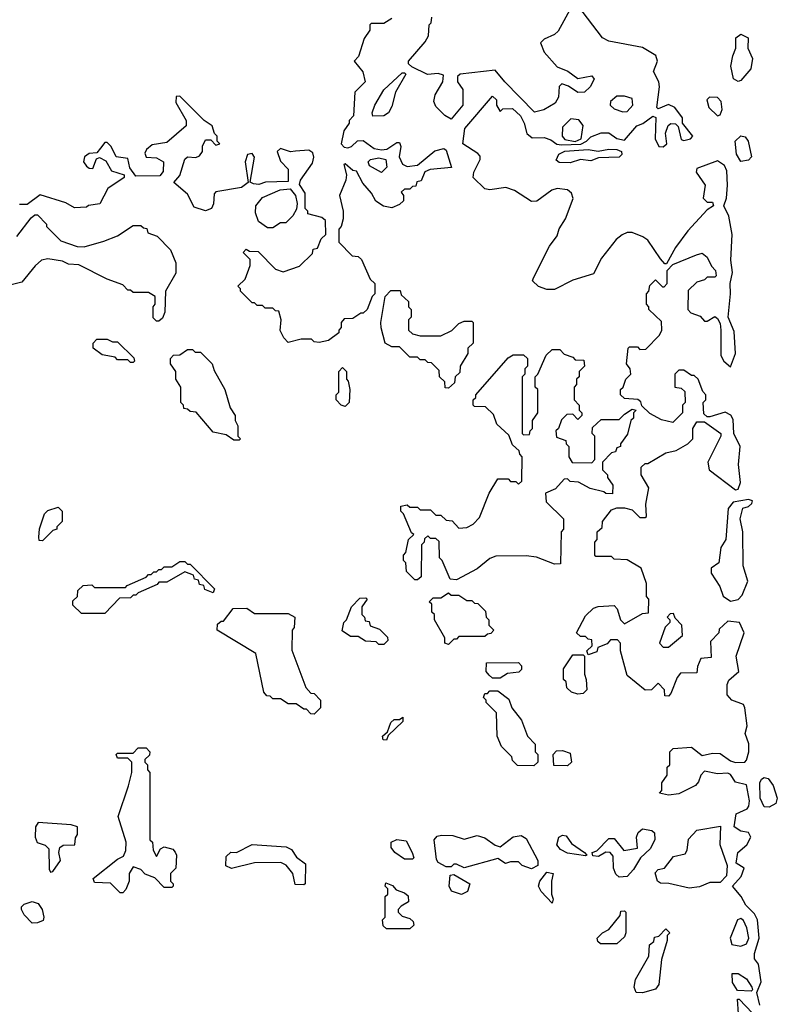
# Model space of a CAD drawing. Extents: x 2769579 to 2883812, y 684207 to 828660.
# Tile 18 of 256: x 2776896 to 2779826, y 733589 to 737395. Entities that reach past the tile are written whole.
import ezdxf

# ---------------------------------------------------------------- set-up
doc = ezdxf.new("R2010")
doc.units = 0

msp = doc.modelspace()

# ---------------------------------------------------------------- linework, layer by layer
at = {"layer": '0CON02XD'}
for points in [[(2779030, 737445), (2778979.3, 737350.7), (2778965, 737337.5), (2778925, 737320), (2778910, 737305), (2778925, 737270), (2778975, 737212.5), (2779016.1, 737196.1), (2779055, 737167.5), (2779108.3, 737178.3), (2779117.5, 737165), (2779102.5, 737135), (2779080, 737115), (2779055, 737113.3), (2779018.3, 737138.3), (2778993, 737147), (2778983, 737137), (2778980, 737095), (2778967.7, 737072.3), (2778923.9, 737046.1), (2778887, 737037), (2778772.5, 737155), (2778735, 737200), (2778600, 737185), (2778590, 737175), (2778590, 737155), (2778610, 737125), (2778610, 737065), (2778565, 737010), (2778540, 737025), (2778505, 737060), (2778498.3, 737078.3), (2778503.3, 737105), (2778532.5, 737155), (2778535, 737180), (2778515, 737187.5), (2778473, 737183), (2778412.5, 737212.5), (2778400, 737225), (2778400, 737235), (2778465, 737310), (2778477, 737333), (2778480, 737375), (2778487, 737383), (2778490, 737405)], [(2779206.1, 736936.1), (2779235, 736928.8), (2779282.5, 736985), (2779306.1, 736993.9), (2779345, 737022.5), (2779356.4, 737016.4), (2779353.3, 736935), (2779367.5, 736905), (2779385, 736902.9), (2779398.6, 736915), (2779394.1, 736955.9), (2779404.2, 736985.8), (2779415, 736993.3), (2779432.5, 736992.5), (2779442.5, 736982.5), (2779455, 736932.5), (2779465, 736927.5), (2779490, 736935), (2779500, 736945), (2779460, 736995), (2779460, 737015), (2779430, 737055), (2779405, 737067.5), (2779365, 737050), (2779360, 737055), (2779370, 737135), (2779367.5, 737155), (2779347.5, 737195), (2779362.5, 737235), (2779356.4, 737256.4), (2779305, 737287.5), (2779175, 737312.5), (2779150, 737325), (2779055, 737450)], [(2778335, 737400), (2778305, 737380), (2778255, 737380), (2778250, 737375), (2778250, 737355), (2778228.3, 737321.7), (2778207, 737253), (2778190, 737235), (2778223.6, 737193.6), (2778232.5, 737155), (2778192.5, 737115), (2778187, 737023), (2778170, 737005), (2778170, 736995), (2778150, 736965), (2778140, 736915), (2778151.7, 736901.7), (2778165, 736900), (2778180, 736905), (2778203, 736927), (2778225, 736927.5), (2778267.3, 736897.3), (2778295, 736892.5), (2778316.7, 736895), (2778355, 736920), (2778365, 736920), (2778370, 736905), (2778364.2, 736865), (2778377, 736837), (2778395, 736827.5), (2778435, 736832.5), (2778501.7, 736888.3), (2778537, 736897), (2778545, 736890), (2778566.7, 736823.3), (2778484, 736816), (2778463, 736807), (2778448.3, 736771.7), (2778431.7, 736768.3), (2778428.3, 736751.7), (2778415, 736750), (2778405, 736740), (2778385, 736740), (2778371.7, 736728.3), (2778380, 736715), (2778380, 736695), (2778365, 736680), (2778335, 736667.5), (2778303.6, 736673.6), (2778273.9, 736693.9), (2778256.2, 736725), (2778223.1, 736763.1), (2778199.3, 736809.3), (2778185, 736812.5), (2778155, 736837.5), (2778150, 736835), (2778160, 736795), (2778157.5, 736775), (2778132.5, 736715), (2778147.5, 736655), (2778147.5, 736625), (2778140, 736595), (2778130, 736585), (2778130, 736535), (2778181.7, 736481.7), (2778205, 736480), (2778218.3, 736468.3), (2778251.7, 736391.7), (2778270, 736375), (2778270, 736335), (2778260, 736325), (2778240, 736275), (2778225, 736260), (2778215, 736260), (2778185, 736240), (2778151.7, 736238.3), (2778140, 736225), (2778140, 736205), (2778130, 736195), (2778130, 736185), (2778090, 736155), (2778055, 736147.5), (2778035, 736150), (2778025, 736160), (2777985, 736160), (2777935, 736147.5), (2777917.5, 736165), (2777903.6, 736193.6), (2777907.5, 736235), (2777898.3, 736268.3), (2777885, 736270), (2777875, 736280), (2777845, 736280), (2777835, 736290), (2777815, 736290), (2777805, 736300), (2777795, 736300), (2777750, 736345), (2777750, 736355), (2777740, 736365), (2777768.3, 736391.7), (2777787.5, 736445), (2777787.5, 736467.5), (2777760, 736495), (2777771.7, 736508.3), (2777785, 736500), (2777818.3, 736498.3), (2777885, 736430), (2777915, 736420), (2777978.3, 736441.7), (2778028.3, 736491.7), (2778031.7, 736508.3), (2778048.3, 736511.7), (2778061.7, 736548.3), (2778080, 736565), (2778078.3, 736618.3), (2778065, 736630), (2778010, 736645), (2778010, 736655), (2778000, 736665), (2778000, 736725), (2777978.3, 736758.3), (2777982.5, 736775), (2778029.1, 736840.9), (2778033.8, 736863.8), (2778030, 736880), (2778015, 736890), (2777962.7, 736887.3), (2777944.2, 736884.2), (2777905, 736897.5), (2777892.5, 736885), (2777905, 736848), (2777935, 736817.5), (2777935, 736770), (2777846.4, 736766.4), (2777821.7, 736758.3), (2777800, 736760), (2777787.5, 736767.5), (2777804, 736864), (2777795, 736877.5), (2777776.7, 736873.3), (2777768.6, 736845), (2777780, 736765), (2777754.2, 736745.8), (2777655, 736730), (2777648.3, 736721.7), (2777646.4, 736683.6), (2777637.5, 736665), (2777615, 736656.7), (2777570.7, 736670.7), (2777545, 736720), (2777492.5, 736765), (2777515, 736793.3), (2777534.4, 736855.6), (2777545, 736864.3), (2777577.5, 736862.5), (2777591.7, 736868.3), (2777603.3, 736885), (2777603.9, 736906.1), (2777615, 736930), (2777635, 736930), (2777655, 736910), (2777670, 736915), (2777660, 736925), (2777660, 736945), (2777650, 736955), (2777640, 736985), (2777610, 737005), (2777515, 737100), (2777501.7, 737098.3), (2777500, 737075), (2777540, 737005), (2777540, 736985), (2777465, 736920), (2777408.3, 736911.7), (2777387, 736893), (2777380.7, 736879.3), (2777385, 736863.3), (2777425, 736861.2), (2777452.5, 736845), (2777451.7, 736808.3), (2777438.3, 736791.7), (2777345, 736790), (2777321.9, 736821.9), (2777315, 736858.8), (2777270, 736865), (2777250, 736905), (2777235, 736920), (2777225, 736920), (2777208.3, 736898.3), (2777195, 736880), (2777165, 736877.5), (2777147.5, 736865), (2777143.3, 736845), (2777155, 736828.8), (2777165, 736820.8), (2777179.7, 736820.3), (2777193, 736857), (2777205, 736862.5), (2777229.5, 736849.5), (2777250.7, 736810.7), (2777300, 736795), (2777300, 736785), (2777237, 736743), (2777206.7, 736683.3), (2777163, 736677), (2777155, 736670), (2777108.3, 736668.3), (2777075, 736687.5), (2776975, 736717.5), (2776925, 736680), (2776895, 736680)], [(2779675, 737155.7), (2779656.9, 737166.9), (2779646.8, 737215), (2779653.6, 737255), (2779666.2, 737285), (2779666, 737325), (2779685, 737338.8), (2779713.3, 737325), (2779712.5, 737285), (2779730, 737245), (2779724, 737205), (2779685, 737160), (2779675, 737155.7)], [(2778261.7, 737021.7), (2778260, 737035), (2778270, 737065), (2778305, 737123.3), (2778375, 737190), (2778385, 737190), (2778390, 737185), (2778350, 737115), (2778335, 737060), (2778322.5, 737035), (2778305, 737023.3), (2778261.7, 737021.7)], [(2779758.8, 733585), (2779747.5, 733635), (2779763.8, 733675), (2779753.9, 733743.9), (2779737.5, 733765), (2779737.5, 733785), (2779756.2, 733845), (2779750, 733915), (2779738.3, 733938.3), (2779705, 733972.5), (2779686.7, 734005), (2779652.5, 734045), (2779687, 734083), (2779697.5, 734115), (2779667.5, 734135), (2779673.3, 734175), (2779708.8, 734205), (2779723.3, 734235), (2779715, 734252.5), (2779685, 734257.5), (2779660, 734275), (2779667.5, 734325), (2779710, 734345), (2779716.7, 734355), (2779718.8, 734375), (2779707, 734437), (2779665, 734447.5), (2779645, 734477.5), (2779635, 734482.5), (2779595, 734480), (2779545, 734490), (2779530, 734475), (2779521.7, 734448.3), (2779510, 734435), (2779445, 734402.5), (2779405, 734397.5), (2779370, 734405), (2779380, 734415), (2779380, 734445), (2779400, 734475), (2779400, 734505), (2779410, 734515), (2779410, 734565), (2779423, 734577), (2779495, 734582.5), (2779535, 734550), (2779575, 734560), (2779605, 734558.8), (2779645, 734530), (2779665, 734523.3), (2779700, 734525), (2779707.7, 734532.3), (2779716, 734565), (2779715.9, 734595.9), (2779702.5, 734635), (2779710, 734665), (2779701.2, 734735), (2779695, 734747.5), (2779650, 734765), (2779632.5, 734785), (2779632.5, 734825), (2779638.3, 734841.7), (2779677.5, 734875), (2779667.5, 734935), (2779697.5, 735025), (2779680, 735065), (2779635, 735070), (2779601.7, 735038.3), (2779600, 735025), (2779568.3, 734991.7), (2779570, 734930), (2779530, 734925), (2779517.5, 734895), (2779515, 734870), (2779451.7, 734868.3), (2779438.3, 734851.7), (2779415, 734790), (2779405, 734780), (2779391.7, 734781.7), (2779390, 734805), (2779365, 734830), (2779340, 734805), (2779315, 734802.5), (2779245, 734860), (2779220, 734955), (2779220, 734985), (2779208.3, 734998.3), (2779181.7, 734998.3), (2779168.3, 734981.7), (2779131.7, 734968.3), (2779128.3, 734951.7), (2779095, 734940), (2779090, 734955), (2779110, 734975), (2779108.3, 734998.3), (2779095, 735000), (2779085, 735010), (2779065, 735010), (2779050, 735025), (2779085, 735090), (2779115, 735120), (2779133, 735127), (2779195, 735130), (2779207, 735117), (2779220, 735075), (2779235, 735060), (2779305, 735100), (2779328.3, 735101.7), (2779330, 735155), (2779320, 735165), (2779320, 735215), (2779300, 735275), (2779245, 735307.5), (2779195, 735310), (2779185, 735320), (2779125, 735320), (2779120, 735325), (2779120, 735375), (2779130, 735385), (2779130, 735415), (2779148.3, 735431.7), (2779150, 735455), (2779185, 735500), (2779205, 735507.5), (2779235, 735507.5), (2779265, 735500), (2779295, 735470), (2779315, 735470), (2779320, 735475), (2779318.3, 735521.7), (2779330, 735585), (2779300, 735635), (2779300, 735665), (2779315, 735680), (2779325, 735680), (2779395, 735720), (2779435, 735730), (2779480, 735755), (2779500, 735775), (2779500, 735815), (2779515, 735840), (2779545, 735840), (2779607.5, 735795), (2779607.5, 735785), (2779557.5, 735685), (2779562.5, 735655), (2779665, 735577.5), (2779675, 735580), (2779684.2, 735605.8), (2779676.7, 735675), (2779682, 735745), (2779657.5, 735795), (2779655, 735850), (2779646.4, 735866.4), (2779625, 735877.5), (2779565, 735860), (2779555, 735860), (2779541.7, 735871.7), (2779540, 735915), (2779550, 735925), (2779550, 735945), (2779538.3, 735958.3), (2779520, 736005), (2779505, 736020), (2779495, 736020), (2779465, 736040), (2779445, 736040), (2779430, 736025), (2779430, 735975), (2779455, 735970), (2779468.3, 735958.3), (2779470, 735915), (2779460, 735905), (2779460, 735875), (2779421.7, 735838.3), (2779378.3, 735848.3), (2779333, 735873), (2779301.7, 735901.7), (2779298.3, 735918.3), (2779287, 735927), (2779235, 735930), (2779220, 735945), (2779220, 735965), (2779230, 735975), (2779240, 736005), (2779260, 736025), (2779257.5, 736045), (2779242.5, 736065), (2779250, 736125), (2779255, 736130), (2779285, 736130), (2779295, 736120), (2779318.3, 736121.7), (2779370, 736175), (2779380, 736195), (2779378.3, 736228.3), (2779330, 736275), (2779330, 736285), (2779320, 736295), (2779320, 736335), (2779330, 736345), (2779333, 736367), (2779355, 736390), (2779381.7, 736361.7), (2779388.3, 736361.7), (2779400, 736375), (2779400, 736425), (2779421.7, 736448.3), (2779513.8, 736486.2), (2779535, 736492.5), (2779555, 736477.5), (2779571.7, 736441.7), (2779586.7, 736425), (2779590, 736405), (2779585, 736400), (2779555, 736400), (2779545, 736390), (2779515, 736380), (2779481.7, 736348.3), (2779480, 736275), (2779491.7, 736261.7), (2779528.3, 736248.3), (2779545, 736230), (2779555, 736230), (2779585, 736247.5), (2779595, 736240), (2779605, 736220), (2779608, 736195), (2779607.3, 736097.3), (2779618.8, 736075), (2779645, 736052.5), (2779664.2, 736105), (2779659.7, 736189.7), (2779636.7, 736245), (2779645.8, 736335), (2779643.8, 736375), (2779652.7, 736417.3), (2779646, 736465), (2779651.1, 736565), (2779639.2, 736635), (2779620, 736675), (2779630, 736705), (2779634.1, 736755.9), (2779630.7, 736810.7), (2779621.7, 736831.7), (2779595, 736848.8), (2779515, 736820), (2779512.5, 736805), (2779546.7, 736755), (2779540, 736705), (2779555, 736690), (2779575, 736690), (2779580, 736675), (2779555, 736660), (2779480.7, 736579.3), (2779432.5, 736515), (2779398.3, 736451.7), (2779391.7, 736451.7), (2779375, 736470), (2779325, 736542.5), (2779306.1, 736556.1), (2779265, 736572.5), (2779245, 736572.5), (2779226.7, 736563.3), (2779202.5, 736545), (2779146.4, 736473.6), (2779115, 736412.5), (2779035, 736387.5), (2778965, 736352.5), (2778935, 736352.5), (2778903, 736363), (2778880, 736385), (2778883, 736397), (2778945, 736520), (2778975, 736560), (2778983, 736587), (2779007.5, 736625), (2779036.4, 736703.6), (2779030, 736725), (2779015, 736737.5), (2778975, 736742.5), (2778953.9, 736736.1), (2778896.7, 736693.3), (2778875, 736692.5), (2778810, 736735), (2778776.4, 736746.4), (2778715, 736736.7), (2778695, 736741.2), (2778650, 736785), (2778652.5, 736805), (2778677.5, 736855), (2778677, 736867), (2778668.3, 736878.3), (2778610, 736915), (2778617.5, 736975), (2778725, 737100), (2778740, 737085), (2778740, 737065), (2778755, 737040), (2778765, 737050), (2778801.7, 737051.7), (2778833, 737023), (2778847.5, 736995), (2778857.5, 736955), (2778878.3, 736938.3), (2778925, 736940), (2778950.7, 736930.7), (2778973.3, 736913.3), (2778991.4, 736911.4), (2779066.6, 736913.4), (2779088.8, 736925), (2779105, 736942.5), (2779145, 736957.5), (2779175, 736957.5), (2779206.1, 736936.1)], [(2779228.3, 737038.3), (2779245, 737040), (2779267.5, 737065), (2779265, 737090), (2779235, 737100), (2779205, 737100), (2779181.7, 737078.3), (2779180, 737065), (2779195, 737050), (2779228.3, 737038.3)], [(2779595, 737023.3), (2779605, 737027.5), (2779612.7, 737047.3), (2779609.1, 737079.1), (2779595, 737094), (2779564.2, 737095.8), (2779553.8, 737085), (2779562, 737055), (2779595, 737023.3)], [(2779045, 736924.7), (2779068.1, 736935), (2779075.9, 736985.9), (2779058.3, 737008.3), (2779028.3, 737011.7), (2778995, 736980), (2778993.8, 736945), (2779005, 736932), (2779045, 736924.7)], [(2779685, 736846.7), (2779668.1, 736875), (2779663.3, 736925), (2779685, 736946.2), (2779702.5, 736942.5), (2779714, 736925), (2779726.7, 736865), (2779715, 736852.5), (2779685, 736846.7)], [(2779025, 736841.4), (2778983.1, 736843.1), (2778971.4, 736851.4), (2778981.9, 736875), (2779005, 736886.6), (2779095, 736892.7), (2779133.4, 736886.6), (2779174.4, 736894.4), (2779205, 736893.1), (2779224, 736885), (2779225.5, 736874.5), (2779215, 736864), (2779135, 736861.2), (2779105, 736849.2), (2779065, 736854.2), (2779025, 736841.4)], [(2778295, 736803.8), (2778249.7, 736829.7), (2778244.5, 736845), (2778252.5, 736855), (2778285, 736861.2), (2778312, 736855), (2778315.7, 736825), (2778295, 736803.8)], [(2777875, 736590), (2777855, 736590), (2777820, 736615), (2777808.3, 736648.3), (2777810, 736675), (2777835, 736707.5), (2777903, 736737), (2777941.7, 736741.7), (2777962.5, 736715), (2777970, 736685), (2777967, 736663), (2777953, 736637), (2777925, 736610), (2777905, 736610), (2777875, 736590)], [(2776885, 736557.5), (2776940.7, 736629.3), (2776955, 736640), (2776965, 736640), (2777000, 736605), (2777000, 736595), (2777055, 736540), (2777118.3, 736518.3), (2777145, 736517.5), (2777221.7, 736538.3), (2777275, 736560), (2777335, 736600), (2777365, 736600), (2777375, 736590), (2777388.3, 736588.3), (2777391.7, 736571.7), (2777428.3, 736558.3), (2777480, 736505), (2777500, 736455), (2777500, 736415), (2777460, 736345), (2777457.5, 736265), (2777448.3, 736241.7), (2777435, 736230), (2777425, 736230), (2777413, 736243), (2777412.5, 736285), (2777420, 736295), (2777420, 736325), (2777395, 736340), (2777335, 736340), (2777325, 736350), (2777315, 736350), (2777295, 736370), (2777235, 736392.5), (2777125, 736447.5), (2777085, 736450), (2777061.7, 736461.7), (2777005, 736470), (2776980, 736465), (2776956.4, 736443.6), (2776905, 736380), (2776853, 736367)], [(2778555, 735970), (2778541.7, 735971.7), (2778540, 735995), (2778520, 736015), (2778518.3, 736038.3), (2778488.3, 736068.3), (2778475, 736070), (2778465, 736080), (2778445, 736080), (2778435, 736090), (2778405, 736090), (2778365, 736130), (2778335, 736130), (2778310, 736145), (2778293.6, 736203.6), (2778293.3, 736225), (2778310, 736325), (2778331.7, 736348.3), (2778368.3, 736348.3), (2778371.7, 736331.7), (2778400, 736305), (2778400, 736285), (2778410, 736275), (2778410, 736245), (2778400, 736235), (2778400, 736195), (2778415, 736180), (2778445, 736172.5), (2778525, 736172.5), (2778567, 736193), (2778595, 736220), (2778615, 736230), (2778645, 736230), (2778650, 736225), (2778650, 736145), (2778630, 736125), (2778630, 736105), (2778600, 736055), (2778598.3, 736031.7), (2778580, 736015), (2778578.3, 735991.7), (2778555, 735970)], [(2777335, 736070), (2777325, 736070), (2777315, 736080), (2777275, 736080), (2777265, 736090), (2777215, 736100), (2777180, 736125), (2777180, 736145), (2777195, 736160), (2777235, 736160), (2777255, 736150), (2777275, 736150), (2777338.3, 736088.3), (2777340, 736075), (2777335, 736070)], [(2777745, 735770), (2777725, 735770), (2777695, 735790), (2777645, 735800), (2777578.3, 735878.3), (2777555, 735880), (2777545, 735890), (2777531.7, 735891.7), (2777530, 735905), (2777520, 735915), (2777520, 735975), (2777500, 736005), (2777500, 736035), (2777480, 736065), (2777480, 736085), (2777491.7, 736098.3), (2777515, 736100), (2777545, 736120), (2777565, 736120), (2777575, 736110), (2777595, 736110), (2777640, 736065), (2777648.3, 736038.3), (2777690, 735965), (2777710, 735895), (2777730, 735865), (2777730, 735845), (2777740, 735825), (2777740, 735785), (2777750, 735775), (2777745, 735770)], [(2778585, 735230), (2778561.7, 735231.7), (2778530, 735305), (2778520, 735315), (2778518.3, 735378.3), (2778505, 735390), (2778485, 735390), (2778475, 735400), (2778461.7, 735388.3), (2778460, 735375), (2778450, 735365), (2778448.3, 735241.7), (2778435, 735230), (2778425, 735230), (2778391.7, 735261.7), (2778390, 735295), (2778380, 735305), (2778380, 735325), (2778390, 735335), (2778400, 735385), (2778420, 735405), (2778411.7, 735411.7), (2778380, 735485), (2778370, 735495), (2778370, 735515), (2778395, 735520), (2778405, 735510), (2778435, 735510), (2778445, 735500), (2778485, 735500), (2778505, 735480), (2778525, 735480), (2778545, 735460), (2778568.3, 735458.3), (2778595, 735430), (2778625, 735432.5), (2778650, 735445), (2778675, 735470), (2778712.5, 735565), (2778745, 735620), (2778785, 735620), (2778795, 735610), (2778815, 735610), (2778825, 735600), (2778838.3, 735611.7), (2778840, 735705), (2778830, 735715), (2778828.3, 735728.3), (2778801.7, 735751.7), (2778788.3, 735788.3), (2778741.7, 735831.7), (2778728.3, 735868.3), (2778698.3, 735898.3), (2778655, 735900), (2778650, 735905), (2778650, 735925), (2778660, 735935), (2778660, 735945), (2778785, 736087.5), (2778805, 736100), (2778845, 736100), (2778860, 736085), (2778860, 736055), (2778850, 736045), (2778850, 736025), (2778840, 736015), (2778840, 735795), (2778845, 735790), (2778868.3, 735791.7), (2778870, 735805), (2778880, 735815), (2778880, 735845), (2778900, 735875), (2778900, 735965), (2778890, 735975), (2778890, 736015), (2778900, 736025), (2778931.7, 736098.3), (2778955, 736120), (2778985, 736120), (2779001.7, 736101.7), (2779035, 736090), (2779045, 736080), (2779078.3, 736078.3), (2779080, 736055), (2779060, 736035), (2779060, 736015), (2779050, 736005), (2779050, 735985), (2779040, 735975), (2779040, 735925), (2779060, 735905), (2779060, 735885), (2779070, 735875), (2779070, 735865), (2779055, 735850), (2779035, 735870), (2779011.7, 735868.3), (2778991.7, 735848.3), (2778980, 735815), (2778970, 735805), (2778971.7, 735781.7), (2779008.3, 735768.3), (2779010, 735755), (2779020, 735745), (2779020, 735705), (2779033, 735683), (2779108.3, 735681.7), (2779120, 735695), (2779120, 735785), (2779110, 735795), (2779111.7, 735818.3), (2779145, 735850), (2779215, 735850), (2779235, 735870), (2779265, 735890), (2779280, 735885), (2779270, 735875), (2779270, 735855), (2779260, 735845), (2779247, 735793), (2779220, 735755), (2779220, 735745), (2779205, 735740), (2779200, 735725), (2779185, 735720), (2779150, 735685), (2779150, 735655), (2779170, 735635), (2779170, 735625), (2779190, 735595), (2779188.3, 735561.7), (2779163, 735563), (2779155, 735570), (2779103, 735583), (2779057, 735607), (2779025, 735610), (2779015, 735620), (2779001.7, 735618.3), (2778968.3, 735581.7), (2778930, 735565), (2778931.7, 735531.7), (2779000, 735465), (2779000, 735425), (2778990, 735415), (2778988.3, 735291.7), (2778965, 735290), (2778895, 735317.5), (2778855, 735322.5), (2778738.3, 735321.7), (2778715, 735312.5), (2778665, 735272.5), (2778585, 735230)], [(2778155, 735900), (2778140, 735905), (2778120, 735925), (2778120, 735945), (2778130, 735955), (2778130, 736035), (2778145, 736050), (2778160, 736035), (2778160, 736005), (2778167, 735997), (2778172.5, 735965), (2778170, 735915), (2778155, 735900)], [(2779645, 735146.7), (2779675, 735153.3), (2779689.7, 735170.3), (2779712.5, 735225), (2779694.3, 735284.3), (2779692.5, 735415), (2779682.9, 735465), (2779693.3, 735506.7), (2779715, 735512.5), (2779727.5, 735525), (2779730, 735535), (2779715, 735540.8), (2779655, 735530), (2779635.8, 735505), (2779627.5, 735385), (2779607.5, 735355), (2779600, 735295), (2779570, 735275), (2779570, 735255), (2779603.6, 735203.6), (2779616.2, 735166.2), (2779645, 735146.7)], [(2776985, 735380), (2776971.7, 735381.7), (2776970, 735395), (2776973, 735427), (2776992.5, 735485), (2777005, 735497.5), (2777045, 735510), (2777060, 735495), (2777060, 735455), (2777040, 735435), (2777040, 735425), (2777025, 735420), (2776985, 735380)], [(2777225, 735100), (2777135, 735100), (2777101.7, 735131.7), (2777101.7, 735148.3), (2777120, 735165), (2777121.7, 735188.3), (2777141.7, 735208.3), (2777175, 735210), (2777185, 735200), (2777305, 735200), (2777311.7, 735208.3), (2777385, 735240), (2777395, 735250), (2777405, 735250), (2777415, 735260), (2777425, 735260), (2777435, 735270), (2777445, 735270), (2777455, 735280), (2777485, 735280), (2777515, 735300), (2777535, 735300), (2777545, 735290), (2777555, 735290), (2777650, 735195), (2777645, 735180), (2777611.7, 735191.7), (2777608.3, 735208.3), (2777591.7, 735211.7), (2777588.3, 735228.3), (2777571.7, 735231.7), (2777568.3, 735248.3), (2777535, 735260), (2777465, 735220), (2777435, 735220), (2777428.3, 735211.7), (2777355, 735180), (2777345, 735170), (2777335, 735170), (2777325, 735160), (2777281.7, 735158.3), (2777225, 735100)], [(2778555, 734980), (2778540, 734985), (2778540, 735005), (2778500, 735075), (2778500, 735095), (2778490, 735105), (2778490, 735135), (2778480, 735145), (2778495, 735160), (2778525, 735160), (2778555, 735180), (2778565, 735170), (2778595, 735170), (2778625, 735150), (2778645, 735150), (2778655, 735140), (2778668.3, 735138.3), (2778698.3, 735108.3), (2778700, 735085), (2778710, 735075), (2778710, 735055), (2778730, 735035), (2778718.3, 735021.7), (2778705, 735020), (2778695, 735010), (2778595, 735010), (2778585, 735000), (2778575, 735000), (2778555, 734980)], [(2778305, 734980), (2778285, 734980), (2778275, 734990), (2778233, 734993), (2778205, 735010), (2778175, 735010), (2778143, 735033), (2778150, 735065), (2778160, 735075), (2778180, 735125), (2778211.7, 735158.3), (2778235, 735160), (2778240, 735155), (2778220, 735125), (2778220, 735095), (2778230, 735085), (2778231.7, 735071.7), (2778248.3, 735068.3), (2778251.7, 735051.7), (2778288.3, 735038.3), (2778318.3, 735008.3), (2778320, 734995), (2778305, 734980)], [(2778035, 734710), (2778021.7, 734711.7), (2778005, 734730), (2777995, 734730), (2777965, 734750), (2777935, 734750), (2777905, 734770), (2777875, 734770), (2777865, 734780), (2777851.7, 734781.7), (2777840, 734795), (2777810, 734945), (2777660, 735035), (2777661.7, 735058.3), (2777675, 735070), (2777685, 735070), (2777721.7, 735118.3), (2777775, 735120), (2777805, 735100), (2777935, 735100), (2777960, 735085), (2777957.5, 735045), (2777950, 735035), (2777948.3, 734958.3), (2778003, 734813), (2778021.7, 734791.7), (2778035, 734790), (2778060, 734765), (2778060, 734735), (2778035, 734710)], [(2779405, 734970), (2779460, 735015), (2779457.5, 735055), (2779431.7, 735081.7), (2779425, 735100), (2779411.7, 735098.3), (2779400, 735085), (2779410, 735075), (2779410, 735065), (2779393, 735047), (2779370, 734985), (2779385, 734970), (2779405, 734970)], [(2779055, 734787.5), (2779030, 734795), (2779011.7, 734811.7), (2779010, 734835), (2779000, 734845), (2779000, 734885), (2779035, 734940), (2779075, 734940), (2779080, 734935), (2779080, 734865), (2779087.5, 734845), (2779090, 734805), (2779075, 734790), (2779055, 734787.5)], [(2778755, 734850), (2778725, 734850), (2778711.7, 734861.7), (2778700, 734875), (2778701.7, 734908.3), (2778825, 734910), (2778837, 734897), (2778837, 734883), (2778827, 734873), (2778783, 734867), (2778755, 734850)], [(2778885, 734510), (2778821.7, 734511.7), (2778801.7, 734531.7), (2778800, 734545), (2778760, 734585), (2778742.5, 734625), (2778740, 734715), (2778700, 734755), (2778700, 734765), (2778690, 734775), (2778695, 734790), (2778705, 734790), (2778715, 734800), (2778745, 734800), (2778788.3, 734768.3), (2778800, 734735), (2778836.7, 734686.7), (2778860, 734625), (2778890, 734595), (2778890, 734565), (2778900, 734555), (2778900, 734525), (2778885, 734510)], [(2778315, 734610), (2778301.7, 734611.7), (2778300, 734625), (2778318.3, 734641.7), (2778331.7, 734678.3), (2778345, 734690), (2778365, 734690), (2778378.3, 734698.3), (2778378.3, 734681.7), (2778321.7, 734628.3), (2778315, 734610)], [(2777295, 734020), (2777285, 734020), (2777247, 734057), (2777185, 734060), (2777180, 734075), (2777275, 734150), (2777298.3, 734161.7), (2777306.4, 734183.6), (2777307.5, 734215), (2777277.5, 734315), (2777317, 734433), (2777330, 734485), (2777330, 734525), (2777315, 734540), (2777275, 734540), (2777270, 734555), (2777275, 734560), (2777335, 734560), (2777355, 734580), (2777385, 734580), (2777400, 734565), (2777398.3, 734551.7), (2777380, 734535), (2777380, 734525), (2777390, 734515), (2777390, 734495), (2777400, 734485), (2777400, 734225), (2777410, 734215), (2777412.5, 734185), (2777425, 734160), (2777440.7, 734189.3), (2777455, 734197.5), (2777488.8, 734188.8), (2777497, 734177), (2777502.5, 734165), (2777500, 734115), (2777480, 734095), (2777480, 734065), (2777490, 734055), (2777490, 734045), (2777485, 734040), (2777455, 734040), (2777418.3, 734078.3), (2777381.7, 734091.7), (2777365, 734110), (2777335, 734120), (2777320, 734095), (2777320, 734065), (2777307, 734033), (2777295, 734020)], [(2779015, 734510), (2778961.7, 734511.7), (2778960, 734555), (2778971.7, 734568.3), (2778995, 734570), (2779025, 734560), (2779030, 734525), (2779015, 734510)], [(2779795, 734351.2), (2779775, 734352), (2779759.6, 734385), (2779759.2, 734445), (2779765, 734459.4), (2779775, 734465.5), (2779791.5, 734461.5), (2779810.8, 734435), (2779826.2, 734385), (2779820, 734365), (2779795, 734351.2)], [(2777015, 734100), (2777025, 734102.5), (2777053.8, 734145), (2777048, 734175), (2777051.2, 734195), (2777065, 734203.8), (2777110, 734205), (2777111.7, 734231.7), (2777120, 734245), (2777120, 734275), (2777095, 734282.5), (2776968.3, 734291.7), (2776957.5, 734275), (2776956.7, 734235), (2776964.1, 734214.1), (2776995, 734204), (2777009.4, 734189.4), (2777010.7, 734110.7), (2777015, 734100)], [(2779215, 734080), (2779201.7, 734091.7), (2779192.5, 734115), (2779191.7, 734161.7), (2779180, 734175), (2779163, 734177), (2779135, 734160), (2779113, 734163), (2779110, 734175), (2779128.3, 734181.7), (2779175, 734230), (2779195, 734230), (2779233, 734183), (2779285, 734192.5), (2779281.2, 734235), (2779287.7, 734252.3), (2779305, 734266.7), (2779340.7, 734260.7), (2779351.7, 734251.7), (2779352.5, 734225), (2779335, 734190), (2779297.5, 734155), (2779270.7, 734109.3), (2779245, 734082.5), (2779215, 734080)], [(2779485, 734037.5), (2779406.4, 734056.4), (2779375, 734057.5), (2779362.5, 734065), (2779353.6, 734096.4), (2779365, 734110), (2779390, 734115), (2779425, 734160), (2779469.3, 734170.7), (2779477.5, 734185), (2779483, 734227), (2779515, 734262.5), (2779607, 734277), (2779603.6, 734206.4), (2779632.5, 734125), (2779630, 734085), (2779605, 734060), (2779565, 734060), (2779525, 734042.5), (2779485, 734037.5)], [(2778415, 734150), (2778385, 734150), (2778347.5, 734175), (2778332.5, 734195), (2778332.5, 734215), (2778355, 734226.2), (2778390.5, 734220.5), (2778413.8, 734175), (2778420, 734155), (2778415, 734150)], [(2778875, 734112.5), (2778840, 734125), (2778825, 734140), (2778795, 734140), (2778775, 734132.5), (2778745, 734152.5), (2778615, 734116.7), (2778585, 734130), (2778575, 734130), (2778565, 734120), (2778545, 734120), (2778515, 734137.5), (2778508, 734148), (2778499.5, 734225), (2778511.4, 734238.6), (2778527, 734243), (2778571.7, 734241.7), (2778615, 734226.7), (2778665, 734240.8), (2778695, 734232), (2778735, 734203.8), (2778755, 734197.5), (2778805, 734236), (2778835, 734241.2), (2778855, 734230), (2778900, 734145), (2778900, 734125), (2778875, 734112.5)], [(2779085, 734162.5), (2779015, 734173.3), (2778987.5, 734187.5), (2778973.8, 734205), (2778981.2, 734235), (2778995, 734242.5), (2779010, 734240), (2779030.4, 734210.4), (2779080, 734175), (2779090, 734165), (2779085, 734162.5)], [(2777995, 734050), (2777961.7, 734051.7), (2777952.5, 734095), (2777926.4, 734126.4), (2777906.4, 734136.4), (2777805, 734136.2), (2777715, 734113.3), (2777693.8, 734123.8), (2777695, 734160), (2777713.3, 734176.7), (2777735, 734176.2), (2777795, 734207.1), (2777927.3, 734197.3), (2777947.5, 734187.5), (2777967.3, 734157.3), (2778001.7, 734131.7), (2778000, 734055), (2777995, 734050)], [(2778605, 734013.3), (2778566.4, 734026.4), (2778557.5, 734045), (2778561.7, 734088.3), (2778575, 734090), (2778637.5, 734055), (2778627.5, 734025), (2778605, 734013.3)], [(2778955, 733980), (2778912.5, 734025), (2778903.3, 734045), (2778907.5, 734065), (2778935, 734100), (2778960, 734095), (2778952.5, 734065), (2778952.5, 734015), (2778960, 733995), (2778955, 733980)], [(2778405, 733880), (2778315, 733880), (2778301.7, 733891.7), (2778300, 733915), (2778310, 733925), (2778310, 734005), (2778320, 734015), (2778320, 734035), (2778310, 734045), (2778311.7, 734058.3), (2778338.3, 734048.3), (2778351.7, 734031.7), (2778385, 734020), (2778398.3, 734008.3), (2778400, 733985), (2778371.7, 733968.3), (2778360, 733955), (2778360, 733945), (2778375, 733930), (2778405, 733920), (2778418.3, 733908.3), (2778420, 733895), (2778405, 733880)], [(2776945, 733902.5), (2776914.2, 733934.2), (2776903.3, 733955), (2776903.8, 733966.2), (2776913.9, 733976.1), (2776945, 733986.7), (2776968.3, 733978.3), (2776983.3, 733955), (2776990, 733925), (2776986.7, 733913.3), (2776965, 733903.3), (2776945, 733902.5)], [(2779205, 733822.5), (2779142.5, 733822.5), (2779131.7, 733831.7), (2779130, 733845), (2779150, 733865), (2779175, 733877.5), (2779218.3, 733931.7), (2779221.7, 733948.3), (2779235, 733950), (2779240, 733945), (2779240, 733865), (2779235, 733850), (2779205, 733822.5)], [(2779685, 733814), (2779707.1, 733822.9), (2779716, 733845), (2779708.8, 733885), (2779695, 733912.5), (2779685, 733920), (2779672.5, 733915), (2779643.3, 733845), (2779650, 733820), (2779685, 733814)], [(2779305, 733632.5), (2779280, 733635), (2779272.5, 733655), (2779277.5, 733685), (2779330, 733775), (2779331.7, 733818.3), (2779348.3, 733831.7), (2779351.7, 733848.3), (2779368.3, 733851.7), (2779395, 733880), (2779410, 733865), (2779400, 733855), (2779400, 733835), (2779378.3, 733761.7), (2779367.5, 733665), (2779355, 733647.5), (2779305, 733632.5)], [(2779725, 733640), (2779671.7, 733641.7), (2779653, 733673), (2779651.7, 733708.3), (2779675, 733707.5), (2779707.7, 733687.7), (2779727.5, 733655), (2779730, 733645), (2779725, 733640)], [(2779680, 733495), (2779671.7, 733608.3), (2779678.3, 733608.3), (2779730, 733555)]]:
    msp.add_lwpolyline(points, dxfattribs=at)

doc.saveas('drawing.dxf')
